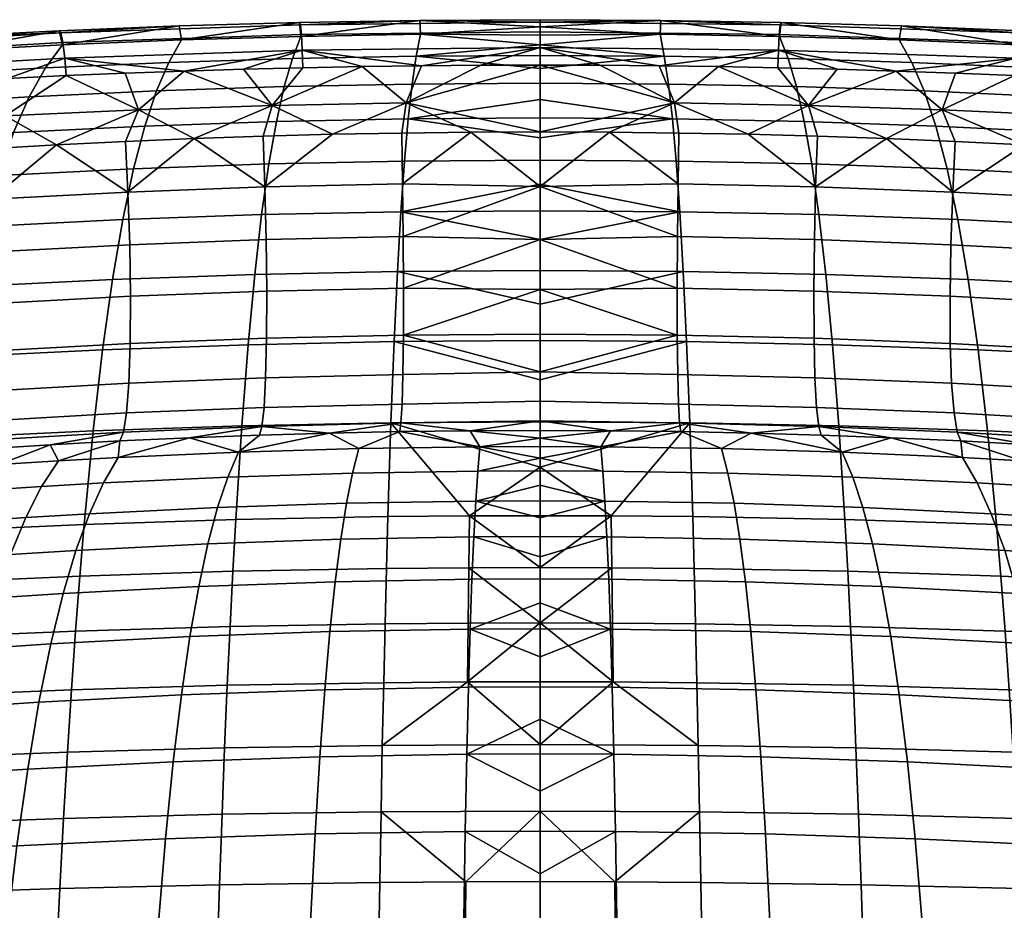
# Model space of a CAD drawing. Header units: millimetres. Extents: x -380 to 380, y -317 to 440.
# Tile 46 of 66: x -84 to 75, y 295 to 440. Entities that reach past the tile are written whole.
import ezdxf

# ---------------------------------------------------------------- set-up
doc = ezdxf.new("R2010")
doc.units = ezdxf.units.MM
doc.header["$MEASUREMENT"] = 0
doc.layers.add('sedak', color=9, linetype='Continuous')

msp = doc.modelspace()

# ---------------------------------------------------------------- meshes
at = {"layer": 'sedak'}
mesh = msp.add_polyface(dxfattribs=at)
corners = [(-56.12, 420.3, 1008.37), (-44.93, 420.68, 1007.68), (-43.49, 425.65, 1007.21), (-33.7, 420.98, 1007.15), (-21.76, 426.07, 1006.36), (-28.88, 431.96, 1006.1), (-65.16, 424.94, 1008.61), (-57.73, 431.24, 1007.57), (-38.51, 431.77, 1006.48), (-48.12, 431.53, 1006.97), (-44.46, 403.93, 1005.84), (-44.65, 412.46, 1007.58), (-66.88, 411.63, 1009.12), (-66.58, 403.09, 1007.39), (-22.24, 404.43, 1004.91), (-22.34, 412.97, 1006.65), (-22.19, 396.06, 1001.37), (-44.36, 395.56, 1002.32), (-22.47, 421.19, 1006.76), (-45.19, 407.96, 754.65), (-46.31, 398.25, 713.53), (-69.39, 397.43, 715.56), (-67.72, 407.16, 756.53), (-22.61, 408.44, 753.6), (-23.17, 398.74, 712.42), (-44.02, 416.18, 796.09), (-65.97, 415.41, 797.82), (-22.02, 416.65, 795.11), (-42.8, 423.06, 837.78), (-64.15, 422.32, 839.37), (-21.41, 423.5, 836.88), (-41.53, 428.71, 879.66), (-62.25, 428.02, 881.1), (-20.78, 429.12, 878.83), (-40.2, 433.27, 921.65), (-60.26, 432.64, 922.95), (-20.11, 433.65, 920.9), (-38.81, 436.86, 963.7), (-58.18, 436.29, 964.86), (-19.41, 437.2, 963.03), (-39.06, 439.12, 998.05), (-58.55, 438.56, 999.14), (-19.53, 439.45, 997.39), (-38.91, 438.74, 1000.98), (-77.73, 437.42, 1003.59), (-38.61, 434.63, 1005.7), (-19.26, 432.09, 1005.83)]
mesh.append_faces([[corners[k] for k in face] for face in [(0, 1, 2, 2), (1, 3, 2, 2), (2, 4, 5, 5), (3, 4, 2, 2), (6, 2, 7, 7), (2, 5, 8, 8), (2, 8, 9, 9), (2, 9, 7, 7), (10, 11, 12, 13), (14, 15, 11, 10), (16, 14, 10, 17), (11, 1, 0, 0), (15, 18, 3, 11), (0, 12, 11, 11), (1, 11, 3, 3), (19, 20, 21, 22), (23, 24, 20, 19), (25, 19, 22, 26), (27, 23, 19, 25), (28, 25, 26, 29), (30, 27, 25, 28), (31, 28, 29, 32), (33, 30, 28, 31), (34, 31, 32, 35), (36, 33, 31, 34), (37, 34, 35, 38), (39, 36, 34, 37), (40, 37, 38, 38), (38, 41, 40, 40), (42, 37, 40, 40), (43, 40, 41, 44), (40, 43, 42, 42), (45, 7, 9, 9), (45, 9, 8, 8), (46, 45, 5, 5), (8, 5, 45, 45)]])
mesh = msp.add_polyface(dxfattribs=at)
corners = [(-21.76, 426.07, 1006.36), (-33.7, 420.98, 1007.15), (-22.47, 421.19, 1006.76), (-11.24, 421.31, 1006.53), (0, 421.36, 1006.46), (-19.26, 432.09, 1005.83), (-28.88, 431.96, 1006.1), (-9.63, 432.17, 1005.66), (0, 432.2, 1005.61), (0, 412.54, 1006.28), (-22.34, 412.97, 1006.65), (-22.24, 404.43, 1004.91), (0, 403.92, 1004.38), (-22.19, 396.06, 1001.37), (-23.17, 398.74, 712.42), (-22.61, 408.44, 753.6), (0, 403.95, 732.63), (0, 398.9, 712.07), (-22.02, 416.65, 795.11), (0, 416.8, 794.81), (0, 412.88, 774.01), (-21.41, 423.5, 836.88), (0, 420.39, 815.67), (0, 408.6, 753.28), (0, 423.65, 836.59), (0, 426.6, 857.56), (-20.78, 429.12, 878.83), (0, 429.26, 878.57), (-20.11, 433.65, 920.9), (0, 431.65, 899.6), (0, 433.78, 920.66), (0, 435.5, 939.77), (-19.53, 439.45, 997.39), (0, 438.38, 978.03), (-19.41, 437.2, 963.03), (0, 439.56, 997.17), (0, 437.03, 958.9), (-38.81, 436.86, 963.7), (0, 439.18, 1000.11), (-38.75, 437.17, 1003.76), (0, 437.6, 1002.89), (-38.91, 438.74, 1000.98), (-38.61, 434.63, 1005.7), (0, 435.06, 1004.84)]
mesh.append_faces([[corners[k] for k in face] for face in [(0, 1, 2, 2), (0, 2, 3, 3), (3, 4, 0, 0), (5, 6, 0, 0), (7, 5, 0, 0), (0, 8, 7, 7), (0, 4, 8, 8), (9, 3, 10, 10), (2, 10, 3, 3), (3, 9, 4, 4), (11, 9, 10, 10), (12, 11, 13, 13), (12, 9, 11, 11), (14, 15, 16, 17), (15, 18, 19, 20), (18, 21, 22, 19), (15, 20, 23, 23), (23, 16, 15, 15), (22, 21, 24, 24), (25, 24, 21, 21), (21, 26, 27, 25), (26, 28, 29, 27), (28, 30, 29, 29), (30, 28, 31, 31), (32, 33, 34, 34), (35, 33, 32, 32), (34, 36, 31, 31), (33, 36, 34, 34), (28, 34, 31, 31), (37, 32, 34, 34), (38, 35, 32, 32), (39, 40, 38, 41), (38, 32, 41, 41), (42, 43, 40, 39), (43, 42, 5, 5), (43, 5, 7, 7), (8, 43, 7, 7)]])
mesh = msp.add_polyface(dxfattribs=at)
corners = [(21.76, 426.07, 1006.36), (11.24, 421.31, 1006.53), (22.47, 421.19, 1006.76), (0, 421.36, 1006.46), (19.26, 432.09, 1005.83), (28.88, 431.96, 1006.1), (9.63, 432.17, 1005.66), (0, 432.2, 1005.61), (0, 412.54, 1006.28), (22.34, 412.97, 1006.65), (22.24, 404.43, 1004.91), (0, 403.92, 1004.38), (22.19, 396.06, 1001.37), (23.17, 398.74, 712.42), (0, 398.9, 712.07), (0, 403.95, 732.63), (22.61, 408.44, 753.6), (0, 412.88, 774.01), (0, 416.8, 794.81), (22.02, 416.65, 795.11), (0, 420.39, 815.67), (21.41, 423.5, 836.88), (0, 408.6, 753.28), (0, 423.65, 836.59), (0, 426.6, 857.56), (0, 429.26, 878.57), (20.78, 429.12, 878.83), (0, 431.65, 899.6), (20.11, 433.65, 920.9), (0, 433.78, 920.66), (0, 435.5, 939.77), (19.53, 439.45, 997.39), (19.41, 437.2, 963.03), (0, 438.38, 978.03), (0, 439.56, 997.17), (0, 437.03, 958.9), (38.81, 436.86, 963.7), (0, 439.18, 1000.11), (38.75, 437.17, 1003.76), (38.91, 438.74, 1000.98), (0, 437.6, 1002.89), (38.61, 434.63, 1005.7), (0, 435.06, 1004.84)]
mesh.append_faces([[corners[k] for k in face] for face in [(0, 1, 2, 2), (1, 0, 3, 3), (4, 0, 5, 5), (6, 0, 4, 4), (0, 6, 7, 7), (0, 7, 3, 3), (8, 9, 1, 1), (2, 1, 9, 9), (1, 3, 8, 8), (10, 9, 8, 8), (11, 12, 10, 10), (11, 10, 8, 8), (13, 14, 15, 16), (16, 17, 18, 19), (19, 18, 20, 21), (16, 22, 17, 17), (22, 16, 15, 15), (20, 23, 21, 21), (24, 21, 23, 23), (21, 24, 25, 26), (26, 25, 27, 28), (28, 27, 29, 29), (29, 30, 28, 28), (31, 32, 33, 33), (34, 31, 33, 33), (32, 30, 35, 35), (33, 32, 35, 35), (28, 30, 32, 32), (36, 32, 31, 31), (37, 31, 34, 34), (38, 39, 37, 40), (37, 39, 31, 31), (41, 38, 40, 42), (42, 4, 41, 41), (42, 6, 4, 4), (7, 6, 42, 42)]])
mesh = msp.add_polyface(dxfattribs=at)
corners = [(56.12, 420.3, 1008.37), (43.49, 425.65, 1007.21), (44.93, 420.68, 1007.68), (33.7, 420.98, 1007.15), (21.76, 426.07, 1006.36), (22.47, 421.19, 1006.76), (65.16, 424.94, 1008.61), (28.88, 431.96, 1006.1), (57.73, 431.24, 1007.57), (38.51, 431.77, 1006.48), (48.12, 431.53, 1006.97), (44.46, 403.93, 1005.84), (66.58, 403.09, 1007.39), (66.88, 411.63, 1009.12), (44.65, 412.46, 1007.58), (22.24, 404.43, 1004.91), (22.34, 412.97, 1006.65), (45.19, 407.96, 754.65), (67.72, 407.16, 756.53), (69.39, 397.43, 715.56), (46.31, 398.25, 713.53), (22.61, 408.44, 753.6), (23.17, 398.74, 712.42), (44.02, 416.18, 796.09), (65.97, 415.41, 797.82), (22.02, 416.65, 795.11), (42.8, 423.06, 837.78), (64.15, 422.32, 839.37), (21.41, 423.5, 836.88), (41.53, 428.71, 879.66), (62.25, 428.02, 881.1), (20.78, 429.12, 878.83), (40.2, 433.27, 921.65), (60.26, 432.64, 922.95), (20.11, 433.65, 920.9), (38.81, 436.86, 963.7), (58.18, 436.29, 964.86), (19.41, 437.2, 963.03), (39.06, 439.12, 998.05), (58.55, 438.56, 999.14), (19.53, 439.45, 997.39), (38.91, 438.74, 1000.98), (77.73, 437.42, 1003.59), (38.61, 434.63, 1005.7), (19.26, 432.09, 1005.83)]
mesh.append_faces([[corners[k] for k in face] for face in [(0, 1, 2, 2), (2, 1, 3, 3), (4, 5, 3, 3), (0, 6, 1, 1), (1, 7, 4, 4), (3, 1, 4, 4), (6, 8, 1, 1), (1, 9, 7, 7), (1, 10, 9, 9), (1, 8, 10, 10), (11, 12, 13, 14), (15, 11, 14, 16), (14, 0, 2, 2), (16, 14, 3, 5), (2, 3, 14, 14), (17, 18, 19, 20), (21, 17, 20, 22), (23, 24, 18, 17), (25, 23, 17, 21), (26, 27, 24, 23), (28, 26, 23, 25), (29, 30, 27, 26), (31, 29, 26, 28), (32, 33, 30, 29), (34, 32, 29, 31), (35, 36, 33, 32), (37, 35, 32, 34), (38, 36, 35, 35), (36, 38, 39, 39), (40, 38, 35, 35), (41, 42, 39, 38), (38, 40, 41, 41), (43, 10, 8, 8), (43, 9, 10, 10), (44, 7, 43, 43), (9, 43, 7, 7)]])
mesh = msp.add_polyface(dxfattribs=at)
corners = [(-86.75, 423.96, 1010.58), (-89.6, 418.65, 1011.35), (-78.46, 419.29, 1010.2), (-65.16, 424.94, 1008.61), (-67.29, 419.84, 1009.21), (-56.12, 420.3, 1008.37), (-76.91, 430.49, 1009.09), (-43.49, 425.65, 1007.21), (-100.68, 417.93, 1012.64), (-86.44, 430.04, 1010.01), (-95.95, 429.54, 1011.03), (-67.33, 430.89, 1008.27), (-57.73, 431.24, 1007.57), (-66.58, 403.09, 1007.39), (-66.88, 411.63, 1009.12), (-89.04, 410.45, 1011.27), (-88.64, 401.92, 1009.57), (-67.72, 407.16, 756.53), (-69.39, 397.43, 715.56), (-92.33, 396.29, 718.61), (-90.13, 406.04, 759.35), (-65.97, 415.41, 797.82), (-87.82, 414.32, 800.41), (-64.15, 422.32, 839.37), (-85.41, 421.28, 841.73), (-62.25, 428.02, 881.1), (-82.89, 427.05, 883.22), (-80.26, 431.75, 924.83), (-103.42, 425.81, 886.06), (-100.17, 430.6, 927.33), (-60.26, 432.64, 922.95), (-77.5, 435.49, 966.5), (-96.76, 434.46, 968.65), (-58.18, 436.29, 964.86), (-78.01, 437.78, 1000.67), (-97.33, 436.78, 1002.61), (-58.55, 438.56, 999.14), (-38.75, 437.17, 1003.76), (-38.91, 438.74, 1000.98), (-77.73, 437.42, 1003.59), (-77.41, 435.87, 1006.37), (-38.61, 434.63, 1005.7), (-77.12, 433.34, 1008.31)]
mesh.append_faces([[corners[k] for k in face] for face in [(0, 1, 2, 2), (3, 2, 4, 4), (5, 3, 4, 4), (0, 2, 3, 3), (6, 0, 3, 3), (5, 7, 3, 3), (0, 8, 1, 1), (0, 9, 10, 10), (0, 6, 9, 9), (11, 3, 12, 12), (3, 11, 6, 6), (13, 14, 15, 16), (15, 2, 1, 1), (14, 5, 4, 4), (14, 4, 2, 2), (14, 2, 15, 15), (17, 18, 19, 20), (21, 17, 20, 22), (23, 21, 22, 24), (25, 23, 24, 26), (27, 26, 28, 29), (30, 25, 26, 27), (31, 27, 29, 32), (33, 30, 27, 31), (34, 31, 32, 32), (32, 35, 34, 34), (31, 34, 36, 36), (33, 31, 36, 36), (37, 38, 39, 40), (41, 37, 40, 42), (39, 34, 35, 35), (39, 36, 34, 34), (6, 42, 9, 9), (11, 42, 6, 6), (11, 12, 42, 42), (41, 42, 12, 12)]])
mesh = msp.add_polyface(dxfattribs=at)
corners = [(86.75, 423.96, 1010.58), (78.46, 419.29, 1010.2), (89.6, 418.65, 1011.35), (65.16, 424.94, 1008.61), (67.29, 419.84, 1009.21), (56.12, 420.3, 1008.37), (76.91, 430.49, 1009.09), (100.68, 417.93, 1012.64), (95.95, 429.54, 1011.03), (86.44, 430.04, 1010.01), (67.33, 430.89, 1008.27), (57.73, 431.24, 1007.57), (66.58, 403.09, 1007.39), (88.64, 401.92, 1009.57), (89.04, 410.45, 1011.27), (66.88, 411.63, 1009.12), (44.65, 412.46, 1007.58), (65.97, 415.41, 797.82), (87.82, 414.32, 800.41), (90.13, 406.04, 759.35), (67.72, 407.16, 756.53), (64.15, 422.32, 839.37), (85.41, 421.28, 841.73), (62.25, 428.02, 881.1), (82.89, 427.05, 883.22), (80.26, 431.75, 924.83), (100.17, 430.6, 927.33), (103.42, 425.81, 886.06), (60.26, 432.64, 922.95), (77.5, 435.49, 966.5), (96.76, 434.46, 968.65), (58.18, 436.29, 964.86), (78.01, 437.78, 1000.67), (97.33, 436.78, 1002.61), (58.55, 438.56, 999.14), (38.75, 437.17, 1003.76), (77.41, 435.87, 1006.37), (77.73, 437.42, 1003.59), (38.91, 438.74, 1000.98), (38.61, 434.63, 1005.7), (77.12, 433.34, 1008.31), (115.24, 431.21, 1012.62)]
mesh.append_faces([[corners[k] for k in face] for face in [(0, 1, 2, 2), (3, 4, 1, 1), (5, 4, 3, 3), (0, 3, 1, 1), (6, 3, 0, 0), (0, 2, 7, 7), (0, 8, 9, 9), (0, 9, 6, 6), (10, 11, 3, 3), (3, 6, 10, 10), (12, 13, 14, 15), (14, 2, 1, 1), (15, 4, 5, 5), (15, 1, 4, 4), (15, 14, 1, 1), (5, 16, 15, 15), (17, 18, 19, 20), (21, 22, 18, 17), (23, 24, 22, 21), (25, 26, 27, 24), (28, 25, 24, 23), (29, 30, 26, 25), (31, 29, 25, 28), (32, 30, 29, 29), (30, 32, 33, 33), (29, 34, 32, 32), (31, 34, 29, 29), (35, 36, 37, 38), (39, 40, 36, 35), (41, 40, 9, 8), (37, 33, 32, 32), (37, 32, 34, 34), (6, 9, 40, 40), (10, 6, 40, 40), (10, 40, 11, 11), (39, 11, 40, 40)]])
mesh = msp.add_polyface(dxfattribs=at)
corners = [(-100.68, 417.93, 1012.64), (-108.23, 422.7, 1013.1), (-111.74, 417.12, 1014.08), (-122.78, 416.21, 1015.68), (-86.75, 423.96, 1010.58), (-95.95, 429.54, 1011.03), (-114.94, 428.37, 1013.41), (-124.4, 427.71, 1014.75), (-105.45, 428.98, 1012.17), (-110.52, 400.41, 1012.35), (-111.04, 408.94, 1014.02), (-132.91, 407.06, 1017.38), (-132.28, 398.55, 1015.74), (-88.64, 401.92, 1009.57), (-89.04, 410.45, 1011.27), (-89.6, 418.65, 1011.35), (-109.5, 412.93, 803.94), (-112.35, 404.6, 763.22), (-123.36, 403.76, 765.56), (-120.26, 412.12, 806.07), (-87.82, 414.32, 800.41), (-90.13, 406.04, 759.35), (-106.53, 419.96, 844.91), (-117.02, 419.18, 846.83), (-85.41, 421.28, 841.73), (-113.63, 425.08, 887.76), (-127.44, 418.34, 848.97), (-123.78, 424.29, 889.66), (-103.42, 425.81, 886.06), (-82.89, 427.05, 883.22), (-110.08, 429.93, 928.81), (-119.95, 429.2, 930.46), (-100.17, 430.6, 927.33), (-106.35, 433.86, 969.92), (-115.92, 433.2, 971.32), (-96.76, 434.46, 968.65), (-116.58, 435.56, 1004.99), (-125.46, 432.49, 972.85), (-97.33, 436.78, 1002.61), (-77.41, 435.87, 1006.37), (-77.73, 437.42, 1003.59), (-116.16, 435.23, 1007.9), (-115.68, 433.71, 1010.67), (-77.12, 433.34, 1008.31), (-115.24, 431.21, 1012.62), (-86.44, 430.04, 1010.01)]
mesh.append_faces([[corners[k] for k in face] for face in [(0, 1, 2, 2), (3, 2, 1, 1), (4, 1, 0, 0), (4, 5, 1, 1), (6, 7, 1, 1), (1, 8, 6, 6), (8, 1, 5, 5), (9, 10, 11, 12), (13, 14, 10, 9), (10, 2, 3, 3), (0, 2, 10, 10), (0, 10, 14, 14), (15, 0, 14, 14), (16, 17, 18, 19), (20, 21, 17, 16), (22, 16, 19, 23), (24, 20, 16, 22), (25, 23, 26, 27), (28, 22, 23, 25), (29, 24, 22, 28), (30, 25, 27, 31), (32, 28, 25, 30), (33, 30, 31, 34), (35, 32, 30, 33), (36, 34, 37, 37), (38, 35, 33, 33), (33, 34, 36, 36), (36, 38, 33, 33), (39, 40, 41, 42), (43, 39, 42, 44), (44, 7, 6, 6), (44, 8, 5, 5), (8, 44, 6, 6), (44, 5, 45, 43), (38, 36, 41, 41), (40, 38, 41, 41)]])
mesh = msp.add_polyface(dxfattribs=at)
corners = [(80.86, 363.89, 902.21), (83.45, 358.85, 865.25), (93.75, 358.13, 867.02), (90.85, 363.23, 903.77), (78.13, 368.07, 939.27), (87.81, 367.47, 940.62), (75.3, 353.53, 826.75), (77.38, 346.53, 789.94), (88.3, 345.83, 791.78), (85.93, 352.86, 828.43), (73.11, 359.48, 863.75), (70.83, 364.47, 900.87), (68.44, 368.61, 938.09), (55.39, 347.68, 787.18), (56.83, 339.55, 750.37), (79.38, 338.37, 753.37), (53.89, 354.62, 824.22), (52.32, 360.5, 861.45), (50.68, 365.42, 898.81), (48.96, 369.46, 936.27), (79.48, 370.64, 969.2), (90.75, 369.92, 970.46), (68.19, 371.27, 968.11), (56.88, 371.79, 967.18), (66.44, 394.72, 1003.89), (88.44, 393.54, 1006.09), (88.64, 401.92, 1009.57), (66.58, 403.09, 1007.39), (66.48, 387.07, 998.66), (88.49, 385.87, 1000.89), (66.7, 380.64, 991.98), (88.78, 379.42, 994.24), (67.09, 375.81, 984.31), (89.28, 374.55, 986.61), (67.6, 372.7, 976.18), (89.96, 371.41, 978.51), (45.14, 373.63, 974.52), (74.68, 349.38, 576.42), (99.32, 348.3, 580.25), (100.23, 339.4, 561.29), (75.36, 340.45, 557.36), (49.85, 350.15, 573.92), (50.31, 341.2, 554.8), (73.97, 357.74, 595.74), (98.4, 356.64, 599.46), (49.38, 358.53, 593.31), (72.51, 372.89, 635.02), (96.47, 371.76, 638.53), (48.4, 373.7, 632.72), (70.99, 386.06, 675.01), (94.45, 384.91, 678.3), (47.38, 386.88, 672.85), (69.39, 397.43, 715.56), (92.33, 396.29, 718.61), (46.31, 398.25, 713.53), (67.72, 407.16, 756.53), (90.13, 406.04, 759.35)]
mesh.append_faces([[corners[k] for k in face] for face in [(0, 1, 2, 3), (4, 0, 3, 5), (6, 7, 8, 9), (10, 6, 9, 1), (11, 10, 1, 0), (12, 11, 0, 4), (13, 14, 15, 7), (16, 13, 7, 6), (17, 16, 6, 10), (18, 17, 10, 11), (19, 18, 11, 12), (20, 5, 21, 21), (4, 5, 20, 20), (12, 4, 22, 22), (20, 22, 4, 4), (23, 12, 22, 22), (23, 19, 12, 12), (24, 25, 26, 27), (28, 29, 25, 24), (30, 31, 29, 28), (32, 33, 31, 30), (34, 35, 33, 32), (35, 34, 20, 21), (34, 36, 23, 22), (34, 22, 20, 20), (37, 38, 39, 40), (41, 37, 40, 42), (43, 44, 38, 37), (45, 43, 37, 41), (46, 47, 44, 43), (48, 46, 43, 45), (49, 50, 47, 46), (51, 49, 46, 48), (52, 53, 50, 49), (54, 52, 49, 51), (55, 56, 53, 52)]])
mesh = msp.add_polyface(dxfattribs=at)
corners = [(34.17, 372.56, 965.84), (48.96, 369.46, 936.27), (45.54, 372.22, 966.43), (29.4, 370.04, 935.11), (22.79, 372.8, 965.42), (9.8, 370.33, 934.55), (11.39, 372.94, 965.17), (0, 372.99, 965.08), (0, 371.74, 949.78), (44.36, 395.56, 1002.32), (66.44, 394.72, 1003.89), (66.58, 403.09, 1007.39), (44.46, 403.93, 1005.84), (44.39, 387.92, 997.07), (66.48, 387.07, 998.66), (44.54, 381.51, 990.36), (66.7, 380.64, 991.98), (44.8, 376.7, 982.67), (67.09, 375.81, 984.31), (45.14, 373.63, 974.52), (67.6, 372.7, 976.18), (22.19, 396.06, 1001.37), (22.24, 404.43, 1004.91), (22.21, 388.43, 996.11), (22.28, 382.04, 989.39), (22.41, 377.24, 981.68), (22.59, 374.19, 973.52), (0, 395.84, 1000.84), (0, 403.92, 1004.38), (0, 388.6, 995.79), (56.88, 371.79, 967.18), (0, 382.49, 989.42), (0, 377.74, 981.99), (0, 374.53, 973.77), (23.71, 387.37, 671.66), (47.38, 386.88, 672.85), (48.4, 373.7, 632.72), (24.22, 374.19, 631.47), (23.17, 398.74, 712.42), (46.31, 398.25, 713.53), (0, 374.35, 631.08), (0, 381.18, 651.11), (0, 387.54, 671.3), (0, 393.44, 691.63), (0, 398.9, 712.07)]
mesh.append_faces([[corners[k] for k in face] for face in [(0, 1, 2, 2), (3, 1, 0, 0), (0, 4, 3, 3), (5, 4, 6, 6), (7, 8, 6, 6), (5, 6, 8, 8), (9, 10, 11, 12), (13, 14, 10, 9), (15, 16, 14, 13), (17, 18, 16, 15), (19, 20, 18, 17), (21, 9, 12, 22), (23, 13, 9, 21), (24, 15, 13, 23), (25, 17, 15, 24), (26, 19, 17, 25), (23, 21, 27, 27), (28, 27, 21, 21), (27, 29, 23, 23), (19, 2, 30, 30), (19, 0, 2, 2), (0, 19, 26, 26), (31, 24, 23, 23), (25, 24, 31, 32), (32, 33, 26, 25), (31, 23, 29, 29), (4, 26, 6, 6), (33, 6, 26, 26), (0, 26, 4, 4), (6, 33, 7, 7), (34, 35, 36, 37), (38, 39, 35, 34), (37, 40, 41, 34), (34, 42, 43, 38), (34, 41, 42, 42), (38, 43, 44, 44)]])
mesh = msp.add_polyface(dxfattribs=at)
corners = [(-85.93, 352.86, 828.43), (-96.51, 352.1, 830.4), (-99.16, 345.03, 793.96), (-88.3, 345.83, 791.78), (-83.45, 358.85, 865.25), (-93.75, 358.13, 867.02), (-80.86, 363.89, 902.21), (-90.85, 363.23, 903.77), (-78.13, 368.07, 939.27), (-87.81, 367.47, 940.62), (-75.3, 353.53, 826.75), (-77.38, 346.53, 789.94), (-73.11, 359.48, 863.75), (-70.83, 364.47, 900.87), (-68.44, 368.61, 938.09), (-53.89, 354.62, 824.22), (-55.39, 347.68, 787.18), (-52.32, 360.5, 861.45), (-50.68, 365.42, 898.81), (-48.96, 369.46, 936.27), (-90.75, 369.92, 970.46), (-97.45, 366.8, 942.17), (-79.48, 370.64, 969.2), (-68.19, 371.27, 968.11), (-56.88, 371.79, 967.18), (-66.44, 394.72, 1003.89), (-66.58, 403.09, 1007.39), (-88.64, 401.92, 1009.57), (-88.44, 393.54, 1006.09), (-66.48, 387.07, 998.66), (-88.49, 385.87, 1000.89), (-66.7, 380.64, 991.98), (-88.78, 379.42, 994.24), (-67.09, 375.81, 984.31), (-89.28, 374.55, 986.61), (-67.6, 372.7, 976.18), (-89.96, 371.41, 978.51), (-45.14, 373.63, 974.52), (-74.68, 349.38, 576.42), (-75.36, 340.45, 557.36), (-100.23, 339.4, 561.29), (-99.32, 348.3, 580.25), (-49.85, 350.15, 573.92), (-50.31, 341.2, 554.8), (-73.97, 357.74, 595.74), (-98.4, 356.64, 599.46), (-49.38, 358.53, 593.31), (-72.51, 372.89, 635.02), (-96.47, 371.76, 638.53), (-48.4, 373.7, 632.72), (-70.99, 386.06, 675.01), (-94.45, 384.91, 678.3), (-47.38, 386.88, 672.85), (-69.39, 397.43, 715.56), (-92.33, 396.29, 718.61), (-46.31, 398.25, 713.53)]
mesh.append_faces([[corners[k] for k in face] for face in [(0, 1, 2, 3), (4, 5, 1, 0), (6, 7, 5, 4), (8, 9, 7, 6), (10, 0, 3, 11), (12, 4, 0, 10), (13, 6, 4, 12), (14, 8, 6, 13), (15, 10, 11, 16), (17, 12, 10, 15), (18, 13, 12, 17), (19, 14, 13, 18), (20, 21, 9, 9), (22, 20, 9, 9), (8, 22, 9, 9), (14, 23, 8, 8), (22, 8, 23, 23), (24, 23, 14, 14), (25, 26, 27, 28), (29, 25, 28, 30), (31, 29, 30, 32), (33, 31, 32, 34), (35, 33, 34, 36), (36, 20, 22, 35), (35, 23, 24, 37), (35, 22, 23, 23), (38, 39, 40, 41), (42, 43, 39, 38), (44, 38, 41, 45), (46, 42, 38, 44), (47, 44, 45, 48), (49, 46, 44, 47), (50, 47, 48, 51), (52, 49, 47, 50), (53, 50, 51, 54), (55, 52, 50, 53)]])
mesh = msp.add_polyface(dxfattribs=at)
corners = [(-56.88, 371.79, 967.18), (-48.96, 369.46, 936.27), (-45.54, 372.22, 966.43), (-34.17, 372.56, 965.84), (-29.4, 370.04, 935.11), (-22.79, 372.8, 965.42), (-9.8, 370.33, 934.55), (-11.39, 372.94, 965.17), (0, 372.99, 965.08), (0, 371.74, 949.78), (-44.36, 395.56, 1002.32), (-44.46, 403.93, 1005.84), (-66.58, 403.09, 1007.39), (-66.44, 394.72, 1003.89), (-44.39, 387.92, 997.07), (-66.48, 387.07, 998.66), (-44.54, 381.51, 990.36), (-66.7, 380.64, 991.98), (-44.8, 376.7, 982.67), (-67.09, 375.81, 984.31), (-45.14, 373.63, 974.52), (-67.6, 372.7, 976.18), (-22.21, 388.43, 996.11), (-22.19, 396.06, 1001.37), (-22.28, 382.04, 989.39), (-22.41, 377.24, 981.68), (-22.59, 374.19, 973.52), (0, 395.84, 1000.84), (0, 403.92, 1004.38), (0, 388.6, 995.79), (0, 382.49, 989.42), (0, 377.74, 981.99), (0, 374.53, 973.77), (-23.71, 387.37, 671.66), (-24.22, 374.19, 631.47), (-48.4, 373.7, 632.72), (-47.38, 386.88, 672.85), (-23.17, 398.74, 712.42), (-46.31, 398.25, 713.53), (0, 381.18, 651.11), (0, 374.35, 631.08), (0, 393.44, 691.63), (0, 387.54, 671.3), (0, 367.02, 611.23), (0, 398.9, 712.07)]
mesh.append_faces([[corners[k] for k in face] for face in [(0, 1, 2, 2), (3, 4, 5, 5), (6, 7, 5, 5), (4, 6, 5, 5), (8, 7, 9, 9), (6, 9, 7, 7), (10, 11, 12, 13), (14, 10, 13, 15), (16, 14, 15, 17), (18, 16, 17, 19), (20, 18, 19, 21), (22, 23, 10, 14), (24, 22, 14, 16), (25, 24, 16, 18), (26, 25, 18, 20), (22, 27, 23, 23), (28, 23, 27, 27), (27, 22, 29, 29), (20, 0, 2, 2), (20, 2, 3, 3), (3, 26, 20, 20), (30, 22, 24, 24), (25, 31, 30, 24), (31, 25, 26, 32), (30, 29, 22, 22), (5, 7, 26, 26), (32, 26, 7, 7), (3, 5, 26, 26), (7, 8, 32, 32), (33, 34, 35, 36), (37, 33, 36, 38), (34, 33, 39, 40), (33, 37, 41, 42), (33, 42, 39, 39), (40, 43, 34, 34), (37, 44, 41, 41)]])
mesh = msp.add_polyface(dxfattribs=at)
corners = [(-33.27, 348.45, 785.49), (-55.39, 347.68, 787.18), (-56.83, 339.55, 750.37), (-34.14, 340.36, 748.55), (-32.37, 355.36, 822.66), (-53.89, 354.62, 824.22), (-31.42, 361.19, 860.02), (-52.32, 360.5, 861.45), (-30.43, 366.05, 897.52), (-50.68, 365.42, 898.81), (-29.4, 370.04, 935.11), (-48.96, 369.46, 936.27), (-11.09, 348.85, 784.71), (-11.38, 340.76, 747.72), (-10.79, 355.74, 821.94), (-10.48, 361.54, 859.36), (-10.15, 366.38, 896.9), (-9.8, 370.33, 934.55), (0, 345.01, 766.09), (0, 348.9, 784.62), (0, 355.78, 821.86), (0, 358.81, 840.55), (0, 364.12, 878.04), (0, 366.42, 896.83), (0, 352.48, 803.21), (-56.88, 371.79, 967.18), (-68.44, 368.61, 938.09), (-34.17, 372.56, 965.84), (-45.54, 372.22, 966.43), (0, 361.59, 859.28), (0, 368.49, 915.65), (0, 370.37, 934.48), (0, 371.74, 949.78), (-24.95, 350.61, 572.57), (-25.18, 341.65, 553.41), (-50.31, 341.2, 554.8), (-49.85, 350.15, 573.92), (-24.71, 359.01, 591.98), (-49.38, 358.53, 593.31), (-24.22, 374.19, 631.47), (-48.4, 373.7, 632.72), (-11.69, 341.76, 553.08), (-11.59, 350.73, 572.24), (-11.48, 359.13, 591.67), (0, 341.8, 552.99), (0, 350.76, 572.16), (0, 367.02, 611.23), (0, 359.16, 591.58)]
mesh.append_faces([[corners[k] for k in face] for face in [(0, 1, 2, 3), (4, 5, 1, 0), (6, 7, 5, 4), (8, 9, 7, 6), (10, 11, 9, 8), (12, 0, 3, 13), (14, 4, 0, 12), (15, 6, 4, 14), (16, 8, 6, 15), (17, 10, 8, 16), (12, 13, 18, 19), (15, 14, 20, 21), (16, 15, 22, 23), (14, 12, 19, 24), (25, 26, 11, 11), (27, 28, 11, 11), (10, 27, 11, 11), (21, 29, 15, 15), (22, 15, 29, 29), (20, 14, 24, 24), (23, 30, 16, 16), (16, 30, 17, 17), (17, 31, 32, 32), (17, 30, 31, 31), (33, 34, 35, 36), (37, 33, 36, 38), (39, 37, 38, 40), (41, 34, 33, 42), (42, 33, 37, 43), (44, 41, 42, 42), (42, 45, 44, 44), (46, 43, 39, 39), (43, 45, 42, 42), (37, 39, 43, 43), (43, 47, 45, 45), (43, 46, 47, 47)]])
mesh = msp.add_polyface(dxfattribs=at)
corners = [(33.27, 348.45, 785.49), (34.14, 340.36, 748.55), (56.83, 339.55, 750.37), (55.39, 347.68, 787.18), (32.37, 355.36, 822.66), (53.89, 354.62, 824.22), (31.42, 361.19, 860.02), (52.32, 360.5, 861.45), (30.43, 366.05, 897.52), (50.68, 365.42, 898.81), (29.4, 370.04, 935.11), (48.96, 369.46, 936.27), (11.09, 348.85, 784.71), (11.38, 340.76, 747.72), (10.79, 355.74, 821.94), (10.48, 361.54, 859.36), (10.15, 366.38, 896.9), (9.8, 370.33, 934.55), (0, 348.9, 784.62), (0, 345.01, 766.09), (0, 358.81, 840.55), (0, 355.78, 821.86), (0, 366.42, 896.83), (0, 364.12, 878.04), (0, 352.48, 803.21), (56.88, 371.79, 967.18), (45.54, 372.22, 966.43), (22.79, 372.8, 965.42), (0, 361.59, 859.28), (0, 368.49, 915.65), (0, 371.74, 949.78), (0, 370.37, 934.48), (24.95, 350.61, 572.57), (49.85, 350.15, 573.92), (50.31, 341.2, 554.8), (25.18, 341.65, 553.41), (24.71, 359.01, 591.98), (49.38, 358.53, 593.31), (24.22, 374.19, 631.47), (48.4, 373.7, 632.72), (11.69, 341.76, 553.08), (11.59, 350.73, 572.24), (11.48, 359.13, 591.67), (0, 341.8, 552.99), (0, 350.76, 572.16), (0, 367.02, 611.23), (0, 359.16, 591.58), (0, 374.35, 631.08)]
mesh.append_faces([[corners[k] for k in face] for face in [(0, 1, 2, 3), (4, 0, 3, 5), (6, 4, 5, 7), (8, 6, 7, 9), (10, 8, 9, 11), (12, 13, 1, 0), (14, 12, 0, 4), (15, 14, 4, 6), (16, 15, 6, 8), (17, 16, 8, 10), (12, 18, 19, 13), (15, 20, 21, 14), (16, 22, 23, 15), (14, 24, 18, 12), (25, 26, 11, 11), (10, 27, 17, 17), (20, 15, 28, 28), (23, 28, 15, 15), (21, 24, 14, 14), (22, 16, 29, 29), (16, 17, 29, 29), (17, 30, 31, 31), (17, 31, 29, 29), (32, 33, 34, 35), (36, 37, 33, 32), (38, 39, 37, 36), (40, 41, 32, 35), (41, 42, 36, 32), (43, 41, 40, 40), (41, 43, 44, 44), (45, 38, 42, 42), (42, 41, 44, 44), (36, 42, 38, 38), (42, 44, 46, 46), (42, 46, 45, 45), (47, 38, 45, 45)]])
mesh = msp.add_polyface(dxfattribs=at)
corners = [(-96.8, 304.92, 648.37), (-108.63, 304.13, 651.33), (-110.73, 290.07, 616.96), (-98.69, 290.81, 613.82), (-94.82, 317.33, 683.57), (-106.42, 316.51, 686.33), (-92.74, 328.19, 719.28), (-104.11, 327.36, 721.85), (-90.57, 337.64, 755.38), (-101.69, 336.83, 757.75), (-88.3, 345.83, 791.78), (-99.16, 345.03, 793.96), (-86.54, 291.48, 611.2), (-100.48, 274.83, 580.1), (-88.12, 275.43, 577.33), (-84.87, 305.63, 645.89), (-83.12, 318.06, 681.24), (-81.29, 328.93, 717.11), (-79.38, 338.37, 753.37), (-77.38, 346.53, 789.94), (-61.98, 292.57, 607.32), (-63.12, 276.43, 573.26), (-60.78, 306.79, 642.22), (-59.52, 319.25, 677.79), (-58.2, 330.12, 713.88), (-56.83, 339.55, 750.37), (-55.39, 347.68, 787.18), (-37.24, 293.32, 605.02), (-37.92, 277.12, 570.86), (-36.52, 307.58, 640.03), (-35.76, 320.06, 675.72), (-34.96, 330.94, 711.93), (-34.14, 340.36, 748.55), (-78.5, 286.7, 467.02), (-79.07, 274.03, 450.22), (-105.11, 273.28, 454.73), (-104.36, 285.89, 471.44), (-52.41, 287.28, 464.16), (-52.8, 274.56, 447.32), (-26.23, 287.63, 462.64), (-26.42, 274.88, 445.76), (-77.91, 298.72, 484.29), (-103.59, 297.85, 488.63), (-52.02, 299.34, 481.49), (-26.03, 299.71, 479.99), (-77.3, 310.09, 502.01), (-102.79, 309.16, 506.25), (-51.61, 310.75, 499.27), (-76.67, 320.82, 520.12), (-101.96, 319.85, 524.26), (-51.19, 321.52, 517.43), (-76.03, 330.94, 538.58), (-101.11, 329.92, 542.62), (-50.76, 331.66, 535.95), (-75.36, 340.45, 557.36), (-100.23, 339.4, 561.29), (-50.31, 341.2, 554.8)]
mesh.append_faces([[corners[k] for k in face] for face in [(0, 1, 2, 3), (4, 5, 1, 0), (6, 7, 5, 4), (8, 9, 7, 6), (10, 11, 9, 8), (12, 3, 13, 14), (15, 0, 3, 12), (16, 4, 0, 15), (17, 6, 4, 16), (18, 8, 6, 17), (19, 10, 8, 18), (20, 12, 14, 21), (22, 15, 12, 20), (23, 16, 15, 22), (24, 17, 16, 23), (25, 18, 17, 24), (26, 19, 18, 25), (27, 20, 21, 28), (29, 22, 20, 27), (30, 23, 22, 29), (31, 24, 23, 30), (32, 25, 24, 31), (33, 34, 35, 36), (37, 38, 34, 33), (39, 40, 38, 37), (41, 33, 36, 42), (43, 37, 33, 41), (44, 39, 37, 43), (45, 41, 42, 46), (47, 43, 41, 45), (48, 45, 46, 49), (50, 47, 45, 48), (51, 48, 49, 52), (53, 50, 48, 51), (54, 51, 52, 55), (56, 53, 51, 54)]])
mesh = msp.add_polyface(dxfattribs=at)
corners = [(94.82, 317.33, 683.57), (96.8, 304.92, 648.37), (108.63, 304.13, 651.33), (106.42, 316.51, 686.33), (92.74, 328.19, 719.28), (104.11, 327.36, 721.85), (90.57, 337.64, 755.38), (101.69, 336.83, 757.75), (88.3, 345.83, 791.78), (99.16, 345.03, 793.96), (86.54, 291.48, 611.2), (88.12, 275.43, 577.33), (100.48, 274.83, 580.1), (98.69, 290.81, 613.82), (84.87, 305.63, 645.89), (83.12, 318.06, 681.24), (81.29, 328.93, 717.11), (79.38, 338.37, 753.37), (77.38, 346.53, 789.94), (61.98, 292.57, 607.32), (63.12, 276.43, 573.26), (60.78, 306.79, 642.22), (59.52, 319.25, 677.79), (58.2, 330.12, 713.88), (56.83, 339.55, 750.37), (37.24, 293.32, 605.02), (37.92, 277.12, 570.86), (36.52, 307.58, 640.03), (35.76, 320.06, 675.72), (34.96, 330.94, 711.93), (34.14, 340.36, 748.55), (78.5, 286.7, 467.02), (104.36, 285.89, 471.44), (105.11, 273.28, 454.73), (79.07, 274.03, 450.22), (52.41, 287.28, 464.16), (52.8, 274.56, 447.32), (26.23, 287.63, 462.64), (26.42, 274.88, 445.76), (77.91, 298.72, 484.29), (103.59, 297.85, 488.63), (52.02, 299.34, 481.49), (26.03, 299.71, 479.99), (77.3, 310.09, 502.01), (102.79, 309.16, 506.25), (51.61, 310.75, 499.27), (25.83, 311.14, 497.79), (76.67, 320.82, 520.12), (101.96, 319.85, 524.26), (51.19, 321.52, 517.43), (25.62, 321.93, 515.99), (76.03, 330.94, 538.58), (101.11, 329.92, 542.62), (50.76, 331.66, 535.95), (75.36, 340.45, 557.36), (100.23, 339.4, 561.29), (50.31, 341.2, 554.8)]
mesh.append_faces([[corners[k] for k in face] for face in [(0, 1, 2, 3), (4, 0, 3, 5), (6, 4, 5, 7), (8, 6, 7, 9), (10, 11, 12, 13), (14, 10, 13, 1), (15, 14, 1, 0), (16, 15, 0, 4), (17, 16, 4, 6), (18, 17, 6, 8), (19, 20, 11, 10), (21, 19, 10, 14), (22, 21, 14, 15), (23, 22, 15, 16), (24, 23, 16, 17), (25, 26, 20, 19), (27, 25, 19, 21), (28, 27, 21, 22), (29, 28, 22, 23), (30, 29, 23, 24), (31, 32, 33, 34), (35, 31, 34, 36), (37, 35, 36, 38), (39, 40, 32, 31), (41, 39, 31, 35), (42, 41, 35, 37), (43, 44, 40, 39), (45, 43, 39, 41), (46, 45, 41, 42), (47, 48, 44, 43), (49, 47, 43, 45), (50, 49, 45, 46), (51, 52, 48, 47), (53, 51, 47, 49), (54, 55, 52, 51), (56, 54, 51, 53)]])
mesh = msp.add_polyface(dxfattribs=at)
corners = [(-12.42, 293.71, 604), (-37.24, 293.32, 605.02), (-37.92, 277.12, 570.86), (-12.65, 277.47, 569.8), (-12.18, 307.99, 639.06), (-36.52, 307.58, 640.03), (-11.92, 320.48, 674.79), (-35.76, 320.06, 675.72), (-11.66, 331.35, 711.05), (-34.96, 330.94, 711.93), (-11.38, 340.76, 747.72), (-34.14, 340.36, 748.55), (-12.76, 268.56, 553.09), (0, 268.6, 552.97), (0, 277.52, 569.68), (0, 285.9, 586.66), (0, 293.76, 603.88), (0, 301.13, 621.32), (0, 308.04, 638.95), (0, 314.5, 656.74), (0, 331.41, 710.95), (0, 336.28, 729.25), (0, 326.16, 692.76), (0, 320.53, 674.68), (0, 340.82, 747.63), (0, 345.01, 766.09), (-25.83, 311.14, 497.79), (-26.03, 299.71, 479.99), (-52.02, 299.34, 481.49), (-51.61, 310.75, 499.27), (-25.62, 321.93, 515.99), (-51.19, 321.52, 517.43), (-25.4, 332.09, 534.54), (-50.76, 331.66, 535.95), (-25.18, 341.65, 553.41), (-50.31, 341.2, 554.8), (-26.23, 287.63, 462.64), (-12.18, 287.72, 462.28), (-12.27, 274.96, 445.4), (-26.42, 274.88, 445.76), (-12.09, 299.81, 479.64), (0, 322.07, 515.55), (0, 311.28, 497.35), (-11.8, 332.21, 534.2), (0, 287.74, 462.18), (0, 274.98, 445.31), (0, 299.84, 479.55), (0, 332.24, 534.11), (0, 341.8, 552.99), (-11.69, 341.76, 553.08)]
mesh.append_faces([[corners[k] for k in face] for face in [(0, 1, 2, 3), (4, 5, 1, 0), (6, 7, 5, 4), (8, 9, 7, 6), (10, 11, 9, 8), (3, 12, 13, 14), (3, 14, 15, 15), (0, 3, 15, 15), (4, 0, 16, 17), (6, 4, 18, 19), (10, 8, 20, 21), (8, 6, 22, 20), (17, 18, 4, 4), (19, 23, 6, 6), (23, 22, 6, 6), (21, 24, 10, 10), (24, 25, 10, 10), (16, 0, 15, 15), (26, 27, 28, 29), (30, 26, 29, 31), (32, 30, 31, 33), (34, 32, 33, 35), (36, 37, 38, 39), (27, 26, 40, 40), (27, 40, 37, 36), (30, 41, 42, 26), (32, 43, 30, 30), (38, 44, 45, 45), (44, 38, 37, 37), (37, 40, 46, 44), (41, 30, 43, 43), (42, 40, 26, 26), (40, 42, 46, 46), (43, 47, 41, 41), (48, 47, 43, 43), (43, 32, 34, 49), (43, 49, 48, 48)]])
mesh = msp.add_polyface(dxfattribs=at)
corners = [(12.65, 277.47, 569.8), (12.76, 268.56, 553.09), (38.25, 268.22, 554.16), (37.92, 277.12, 570.86), (12.42, 293.71, 604), (37.24, 293.32, 605.02), (12.18, 307.99, 639.06), (36.52, 307.58, 640.03), (11.92, 320.48, 674.79), (35.76, 320.06, 675.72), (11.66, 331.35, 711.05), (34.96, 330.94, 711.93), (11.38, 340.76, 747.72), (34.14, 340.36, 748.55), (0, 277.52, 569.68), (0, 268.6, 552.97), (0, 285.9, 586.66), (0, 301.13, 621.32), (0, 293.76, 603.88), (0, 314.5, 656.74), (0, 308.04, 638.95), (0, 336.28, 729.25), (0, 331.41, 710.95), (0, 326.16, 692.76), (0, 320.53, 674.68), (0, 340.82, 747.63), (0, 345.01, 766.09), (25.4, 332.09, 534.54), (50.76, 331.66, 535.95), (51.19, 321.52, 517.43), (25.62, 321.93, 515.99), (25.18, 341.65, 553.41), (50.31, 341.2, 554.8), (26.23, 287.63, 462.64), (26.42, 274.88, 445.76), (12.27, 274.96, 445.4), (12.18, 287.72, 462.28), (26.03, 299.71, 479.99), (12.09, 299.81, 479.64), (25.83, 311.14, 497.79), (0, 311.28, 497.35), (0, 322.07, 515.55), (11.8, 332.21, 534.2), (0, 274.98, 445.31), (0, 287.74, 462.18), (0, 299.84, 479.55), (0, 332.24, 534.11), (0, 341.8, 552.99), (11.69, 341.76, 553.08)]
mesh.append_faces([[corners[k] for k in face] for face in [(0, 1, 2, 3), (4, 0, 3, 5), (6, 4, 5, 7), (8, 6, 7, 9), (10, 8, 9, 11), (12, 10, 11, 13), (0, 14, 15, 1), (0, 16, 14, 14), (4, 16, 0, 0), (6, 17, 18, 4), (8, 19, 20, 6), (12, 21, 22, 10), (10, 22, 23, 8), (17, 6, 20, 20), (19, 8, 24, 24), (24, 8, 23, 23), (21, 12, 25, 25), (25, 12, 26, 26), (18, 16, 4, 4), (27, 28, 29, 30), (31, 32, 28, 27), (33, 34, 35, 36), (37, 38, 39, 39), (37, 33, 36, 38), (30, 39, 40, 41), (27, 30, 42, 42), (35, 43, 44, 44), (44, 36, 35, 35), (36, 44, 45, 38), (41, 42, 30, 30), (40, 39, 38, 38), (38, 45, 40, 40), (42, 41, 46, 46), (47, 42, 46, 46), (42, 48, 31, 27), (42, 47, 48, 48)]])

doc.saveas('drawing.dxf')
